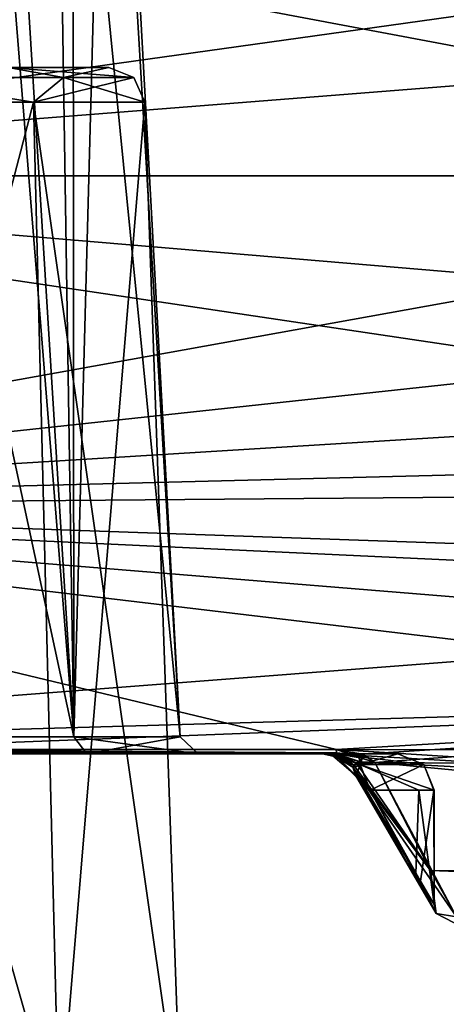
# Model space of a CAD drawing. Header units: millimetres. Extents: x -198 to 35, y -266 to 413.
# Tile 93 of 98: x -42 to -30, y -23 to 4. Entities that reach past the tile are written whole.
import ezdxf

# ---------------------------------------------------------------- set-up
doc = ezdxf.new("R2010")
doc.units = ezdxf.units.MM
doc.header["$LTSCALE"] = 87.30003
for name, color, linetype in [('1126', 7, 'CONTINUOUS'), ('1127', 7, 'CONTINUOUS'), ('1128', 7, 'CONTINUOUS'), ('1132', 7, 'CONTINUOUS'), ('1133', 7, 'CONTINUOUS'), ('1462', 7, 'CONTINUOUS'), ('1463', 7, 'CONTINUOUS'), ('1464', 7, 'CONTINUOUS'), ('1465', 7, 'CONTINUOUS'), ('1466', 7, 'CONTINUOUS'), ('1475', 7, 'CONTINUOUS'), ('1476', 7, 'CONTINUOUS'), ('1481', 7, 'CONTINUOUS'), ('1482', 7, 'CONTINUOUS'), ('1483', 7, 'CONTINUOUS'), ('1484', 7, 'CONTINUOUS'), ('1493', 7, 'CONTINUOUS'), ('1497', 7, 'CONTINUOUS'), ('1498', 7, 'CONTINUOUS'), ('1507', 7, 'CONTINUOUS'), ('1508', 7, 'CONTINUOUS')]:
    doc.layers.add(name, color=color, linetype=linetype)

msp = doc.modelspace()

# ---------------------------------------------------------------- linework, layer by layer
at = {"layer": '1126', "linetype": 'Continuous'}
for points in [[(-42.719, 3, 59), (-44.528, 3, 63.366), (-39.393, 3, 59), (-42.719, 3, 59)], [(-39.393, 3, 59), (-44.528, 3, 63.366), (-42.176, 3, 65.718), (-39.393, 3, 59)], [(-42.176, 3, 52.282), (-42.719, 3, 59), (-39.393, 3, 59), (-42.176, 3, 52.282)]]:
    msp.add_3dface(points, dxfattribs=at)
at = {"layer": '1127', "linetype": 'Continuous'}
for points in [[(-40.646, 2.719, 64.993), (-42.176, 3, 65.718), (-45.744, 2.719, 68.696), (-40.646, 2.719, 64.993)], [(-39.393, 3, 59), (-42.176, 3, 65.718), (-38.699, 2.719, 59), (-39.393, 3, 59)], [(-38.699, 2.719, 59), (-42.176, 3, 65.718), (-40.646, 2.719, 64.993), (-38.699, 2.719, 59)], [(-41.469, 2.035, 66.425), (-45.744, 2.719, 68.696), (-48.894, 2.035, 69.5), (-41.469, 2.035, 66.425)], [(-40.646, 2.719, 64.993), (-45.744, 2.719, 68.696), (-41.469, 2.035, 66.425), (-40.646, 2.719, 64.993)], [(-38.394, 2.035, 59), (-40.646, 2.719, 64.993), (-41.469, 2.035, 66.425), (-38.394, 2.035, 59)], [(-38.699, 2.719, 59), (-40.646, 2.719, 64.993), (-38.394, 2.035, 59), (-38.699, 2.719, 59)]]:
    msp.add_3dface(points, dxfattribs=at)
at = {"layer": '1128', "linetype": 'Continuous'}
for points in [[(-41.469, 2.035, 66.425), (-48.894, 2.035, 69.5), (-40.762, -26.482, 67.132), (-41.469, 2.035, 66.425)], [(-40.762, -26.482, 67.132), (-48.894, 2.035, 69.5), (-48.894, -26.482, 70.5), (-40.762, -26.482, 67.132)], [(-38.394, 2.035, 59), (-41.469, 2.035, 66.425), (-37.394, -26.482, 59), (-38.394, 2.035, 59)], [(-37.394, -26.482, 59), (-41.469, 2.035, 66.425), (-40.762, -26.482, 67.132), (-37.394, -26.482, 59)]]:
    msp.add_3dface(points, dxfattribs=at)
at = {"layer": '1132', "linetype": 'Continuous'}
for points in [[(-45.744, 2.719, 49.304), (-42.176, 3, 52.282), (-40.646, 2.719, 53.007), (-45.744, 2.719, 49.304)], [(-42.176, 3, 52.282), (-39.393, 3, 59), (-40.646, 2.719, 53.007), (-42.176, 3, 52.282)], [(-39.393, 3, 59), (-38.699, 2.719, 59), (-40.646, 2.719, 53.007), (-39.393, 3, 59)], [(-48.894, 2.035, 48.5), (-45.744, 2.719, 49.304), (-41.469, 2.035, 51.575), (-48.894, 2.035, 48.5)], [(-45.744, 2.719, 49.304), (-40.646, 2.719, 53.007), (-41.469, 2.035, 51.575), (-45.744, 2.719, 49.304)], [(-38.699, 2.719, 59), (-38.394, 2.035, 59), (-41.469, 2.035, 51.575), (-38.699, 2.719, 59)], [(-40.646, 2.719, 53.007), (-38.699, 2.719, 59), (-41.469, 2.035, 51.575), (-40.646, 2.719, 53.007)]]:
    msp.add_3dface(points, dxfattribs=at)
at = {"layer": '1133', "linetype": 'Continuous'}
for points in [[(-48.894, 2.035, 48.5), (-41.469, 2.035, 51.575), (-48.894, -26.482, 47.5), (-48.894, 2.035, 48.5)], [(-48.894, -26.482, 47.5), (-41.469, 2.035, 51.575), (-40.762, -26.482, 50.868), (-48.894, -26.482, 47.5)], [(-41.469, 2.035, 51.575), (-38.394, 2.035, 59), (-40.762, -26.482, 50.868), (-41.469, 2.035, 51.575)], [(-38.394, 2.035, 59), (-37.394, -26.482, 59), (-40.762, -26.482, 50.868), (-38.394, 2.035, 59)]]:
    msp.add_3dface(points, dxfattribs=at)
at = {"layer": '1462', "linetype": 'Continuous'}
for points in [[(-61.399, 0, 80.005), (-61.399, -9.16, 77.903), (-10.616, 0, 80.271), (-61.399, 0, 80.005)], [(-10.616, 0, 80.271), (-61.399, -9.16, 77.903), (-10.31, -3.642, 79.959), (-10.616, 0, 80.271)], [(-10.335, -4.319, 38.171), (-9.342, -7.756, 39.186), (-61.399, 0, 37.995), (-10.335, -4.319, 38.171)], [(-61.399, 0, 37.995), (-9.342, -7.756, 39.186), (-61.399, -9.08, 40.059), (-61.399, 0, 37.995)], [(-10.768, 0, 37.73), (-10.335, -4.319, 38.171), (-61.399, 0, 37.995), (-10.768, 0, 37.73)], [(-10.31, -3.642, 79.959), (-61.399, -9.16, 77.903), (-9.781, -5.975, 79.419), (-10.31, -3.642, 79.959)], [(-9.781, -5.975, 79.419), (-61.399, -9.16, 77.903), (-8.797, -8.721, 78.412), (-9.781, -5.975, 79.419)], [(-9.342, -7.756, 39.186), (-7.828, -10.94, 40.741), (-61.399, -9.08, 40.059), (-9.342, -7.756, 39.186)], [(-8.797, -8.721, 78.412), (-61.399, -9.16, 77.903), (-7.219, -11.701, 76.785), (-8.797, -8.721, 78.412)], [(-3.908, -15.926, 44.846), (-33.099, -15.875, 45.02), (-61.399, -9.08, 40.059), (-3.908, -15.926, 44.846)], [(-61.399, -9.08, 40.059), (-33.099, -15.875, 45.02), (-47.218, -15.877, 45.134), (-61.399, -9.08, 40.059)], [(-6.027, -13.598, 42.611), (-3.908, -15.926, 44.846), (-61.399, -9.08, 40.059), (-6.027, -13.598, 42.611)], [(-7.828, -10.94, 40.741), (-6.027, -13.598, 42.611), (-61.399, -9.08, 40.059), (-7.828, -10.94, 40.741)], [(-61.399, -9.16, 77.903), (-61.399, -15.878, 72.752), (-7.219, -11.701, 76.785), (-61.399, -9.16, 77.903)], [(-7.219, -11.701, 76.785), (-61.399, -15.878, 72.752), (-5.329, -14.267, 74.814), (-7.219, -11.701, 76.785)], [(-61.399, -15.878, 72.752), (-47.238, -15.877, 72.866), (-5.329, -14.267, 74.814), (-61.399, -15.878, 72.752)], [(-47.238, -15.877, 72.866), (-33.102, -15.875, 72.98), (-5.329, -14.267, 74.814), (-47.238, -15.877, 72.866)], [(-33.102, -15.875, 72.98), (-32.382, -16.01, 72.831), (-5.329, -14.267, 74.814), (-33.102, -15.875, 72.98)], [(-32.382, -16.01, 72.831), (-32.037, -16.234, 72.57), (-5.329, -14.267, 74.814), (-32.382, -16.01, 72.831)], [(-5.329, -14.267, 74.814), (-32.037, -16.234, 72.57), (-3.218, -16.43, 72.571), (-5.329, -14.267, 74.814)], [(-32.283, -16.056, 45.221), (-33.099, -15.875, 45.02), (-1.601, -17.852, 47.347), (-32.283, -16.056, 45.221)], [(-1.601, -17.852, 47.347), (-33.099, -15.875, 45.02), (-3.908, -15.926, 44.846), (-1.601, -17.852, 47.347)], [(-32.034, -16.235, 45.431), (-32.283, -16.056, 45.221), (-1.601, -17.852, 47.347), (-32.034, -16.235, 45.431)], [(-32.037, -16.234, 72.57), (-29.781, -20.51, 64.248), (-3.218, -16.43, 72.571), (-32.037, -16.234, 72.57)], [(-30.494, -19.229, 50.151), (-32.034, -16.235, 45.431), (0.762, -19.36, 50.045), (-30.494, -19.229, 50.151)], [(0.762, -19.36, 50.045), (-32.034, -16.235, 45.431), (-1.601, -17.852, 47.347), (0.762, -19.36, 50.045)], [(-29.616, -20.795, 55.025), (-30.494, -19.229, 50.151), (3.086, -20.483, 53.003), (-29.616, -20.795, 55.025)], [(3.086, -20.483, 53.003), (-30.494, -19.229, 50.151), (0.762, -19.36, 50.045), (3.086, -20.483, 53.003)]]:
    msp.add_3dface(points, dxfattribs=at)
at = {"layer": '1463', "linetype": 'Continuous'}
for points in [[(-10.768, 0, 37.73), (-61.399, 0, 37.995), (-61.399, 9.538, 40.285), (-10.768, 0, 37.73)], [(-10.768, 0, 37.73), (-61.399, 9.538, 40.285), (-10.275, 4.599, 38.23), (-10.768, 0, 37.73)], [(-61.399, 0, 80.005), (-9.364, 7.284, 78.992), (-61.399, 9.52, 77.724), (-61.399, 0, 80.005)], [(-9.364, 7.284, 78.992), (-61.399, 0, 80.005), (-10.239, 4.038, 79.886), (-9.364, 7.284, 78.992)], [(-61.399, 0, 80.005), (-10.616, 0, 80.271), (-10.239, 4.038, 79.886), (-61.399, 0, 80.005)]]:
    msp.add_3dface(points, dxfattribs=at)
at = {"layer": '1464', "linetype": 'Continuous'}
for points in [[(-39.994, -16, 50.989), (-47.636, -16, 47.092), (-47.215, -16, 45.462), (-39.994, -16, 50.989)], [(-47.636, -16, 70.908), (-39.994, -16, 67.011), (-47.236, -16, 72.537), (-47.636, -16, 70.908)], [(-47.236, -16, 72.537), (-39.994, -16, 67.011), (-33.47, -16, 70.714), (-47.236, -16, 72.537)], [(-33.1, -16, 72.65), (-47.236, -16, 72.537), (-33.203, -16, 72.485), (-33.1, -16, 72.65)], [(-33.203, -16, 72.485), (-47.236, -16, 72.537), (-33.291, -16, 72.302), (-33.203, -16, 72.485)], [(-33.291, -16, 72.302), (-47.236, -16, 72.537), (-33.47, -16, 70.714), (-33.291, -16, 72.302)], [(-33.097, -16, 45.35), (-39.994, -16, 50.989), (-47.215, -16, 45.462), (-33.097, -16, 45.35)], [(-36.92, -16, 59), (-39.994, -16, 50.989), (-33.288, -16, 45.697), (-36.92, -16, 59)], [(-33.288, -16, 45.697), (-39.994, -16, 50.989), (-33.2, -16, 45.514), (-33.288, -16, 45.697)], [(-33.2, -16, 45.514), (-39.994, -16, 50.989), (-33.097, -16, 45.35), (-33.2, -16, 45.514)], [(-39.994, -16, 67.011), (-36.92, -16, 59), (-33.47, -16, 70.714), (-39.994, -16, 67.011)], [(-33.47, -16, 70.714), (-36.92, -16, 59), (-33.484, -16, 47.079), (-33.47, -16, 70.714)], [(-33.484, -16, 47.079), (-36.92, -16, 59), (-33.288, -16, 45.697), (-33.484, -16, 47.079)], [(-33.369, -16, 47.907), (-33.47, -16, 70.714), (-33.484, -16, 47.079), (-33.369, -16, 47.907)], [(-33.116, -16, 69.185), (-33.47, -16, 70.714), (-33.369, -16, 47.907), (-33.116, -16, 69.185)], [(-33.114, -16, 48.815), (-33.116, -16, 69.185), (-33.369, -16, 47.907), (-33.114, -16, 48.815)], [(-31.397, -16, 59.019), (-33.116, -16, 69.185), (-33.114, -16, 48.815), (-31.397, -16, 59.019)], [(-31.403, -16, 58.269), (-31.397, -16, 59.019), (-33.114, -16, 48.815), (-31.403, -16, 58.269)]]:
    msp.add_3dface(points, dxfattribs=at)
at = {"layer": '1465', "linetype": 'Continuous'}
for points in [[(-30.9, -19.305, 64.666), (-32.171, -17, 69.51), (-30.825, -17, 64.228), (-30.9, -19.305, 64.666)], [(-32.166, -17, 48.495), (-30.774, -19.523, 54.082), (-30.403, -17, 58.246), (-32.166, -17, 48.495)], [(-30.398, -20.166, 59.496), (-30.9, -19.305, 64.666), (-30.825, -17, 64.228), (-30.398, -20.166, 59.496)], [(-30.394, -17, 58.985), (-30.398, -20.166, 59.496), (-30.825, -17, 64.228), (-30.394, -17, 58.985)], [(-30.774, -19.523, 54.082), (-30.398, -20.166, 59.496), (-30.403, -17, 58.246), (-30.774, -19.523, 54.082)], [(-30.403, -17, 58.246), (-30.398, -20.166, 59.496), (-30.394, -17, 58.985), (-30.403, -17, 58.246)]]:
    msp.add_3dface(points, dxfattribs=at)
at = {"layer": '1466', "linetype": 'Continuous'}
for points in [[(-39.545, 20.474, 56.869), (-40.908, 19.798, 53.63), (-37.419, -15.526, 59), (-39.545, 20.474, 56.869)], [(-40.381, 20.049, 63.46), (-39.39, 20.555, 60.24), (-40.361, -15.526, 66.673), (-40.381, 20.049, 63.46)], [(-40.361, -15.526, 66.673), (-39.39, 20.555, 60.24), (-37.419, -15.526, 59), (-40.361, -15.526, 66.673)], [(-39.39, 20.555, 60.24), (-39.545, 20.474, 56.869), (-37.419, -15.526, 59), (-39.39, 20.555, 60.24)], [(-42.512, 19.116, 66.251), (-40.381, 20.049, 63.46), (-40.361, -15.526, 66.673), (-42.512, 19.116, 66.251)], [(-40.908, 19.798, 53.63), (-43.134, 18.887, 51.23), (-40.361, -15.526, 51.327), (-40.908, 19.798, 53.63)], [(-37.419, -15.526, 59), (-40.908, 19.798, 53.63), (-40.361, -15.526, 51.327), (-37.419, -15.526, 59)], [(-47.679, -15.526, 70.411), (-42.512, 19.116, 66.251), (-40.361, -15.526, 66.673), (-47.679, -15.526, 70.411)], [(-43.134, 18.887, 51.23), (-47.544, 17.889, 49.37), (-40.361, -15.526, 51.327), (-43.134, 18.887, 51.23)], [(-40.361, -15.526, 51.327), (-47.544, 17.889, 49.37), (-47.679, -15.526, 47.589), (-40.361, -15.526, 51.327)]]:
    msp.add_3dface(points, dxfattribs=at)
at = {"layer": '1475', "linetype": 'Continuous'}
for points in [[(-33.116, -16, 69.185), (-31.397, -16, 59.019), (-30.687, -16.293, 59), (-33.116, -16, 69.185)], [(-32.448, -16.293, 69.417), (-33.116, -16, 69.185), (-30.687, -16.293, 59), (-32.448, -16.293, 69.417)], [(-31.403, -16, 58.269), (-33.114, -16, 48.815), (-32.446, -16.293, 48.582), (-31.403, -16, 58.269)], [(-31.397, -16, 59.019), (-31.403, -16, 58.269), (-32.446, -16.293, 48.582), (-31.397, -16, 59.019)], [(-30.687, -16.293, 59), (-31.397, -16, 59.019), (-32.446, -16.293, 48.582), (-30.687, -16.293, 59)], [(-30.825, -17, 64.228), (-32.171, -17, 69.51), (-32.448, -16.293, 69.417), (-30.825, -17, 64.228)], [(-30.394, -17, 58.985), (-30.825, -17, 64.228), (-32.448, -16.293, 69.417), (-30.394, -17, 58.985)], [(-30.394, -17, 58.985), (-32.448, -16.293, 69.417), (-30.687, -16.293, 59), (-30.394, -17, 58.985)], [(-32.166, -17, 48.495), (-30.687, -16.293, 59), (-32.446, -16.293, 48.582), (-32.166, -17, 48.495)], [(-32.166, -17, 48.495), (-30.403, -17, 58.246), (-30.687, -16.293, 59), (-32.166, -17, 48.495)], [(-30.403, -17, 58.246), (-30.394, -17, 58.985), (-30.687, -16.293, 59), (-30.403, -17, 58.246)]]:
    msp.add_3dface(points, dxfattribs=at)
at = {"layer": '1476', "linetype": 'Continuous'}
for points in [[(-29.781, -20.51, 64.248), (-32.037, -16.234, 72.57), (-32.645, -16.368, 71.798), (-29.781, -20.51, 64.248)], [(-32.645, -16.368, 71.798), (-32.037, -16.234, 72.57), (-32.622, -16.313, 72.02), (-32.645, -16.368, 71.798)], [(-32.619, -16.313, 45.98), (-30.494, -19.229, 50.151), (-32.642, -16.367, 46.197), (-32.619, -16.313, 45.98)], [(-32.622, -16.313, 72.02), (-32.037, -16.234, 72.57), (-32.435, -16.22, 72.452), (-32.622, -16.313, 72.02)], [(-32.541, -16.251, 45.713), (-30.494, -19.229, 50.151), (-32.619, -16.313, 45.98), (-32.541, -16.251, 45.713)], [(-32.412, -16.217, 45.529), (-32.034, -16.235, 45.431), (-32.541, -16.251, 45.713), (-32.412, -16.217, 45.529)], [(-32.034, -16.235, 45.431), (-30.494, -19.229, 50.151), (-32.541, -16.251, 45.713), (-32.034, -16.235, 45.431)], [(-30.343, -20.418, 63.654), (-29.781, -20.51, 64.248), (-32.645, -16.368, 71.798), (-30.343, -20.418, 63.654)], [(-32.171, -17, 69.51), (-30.9, -19.305, 64.666), (-32.645, -16.368, 71.798), (-32.171, -17, 69.51)], [(-32.171, -17, 69.51), (-32.645, -16.368, 71.798), (-32.543, -16.638, 70.806), (-32.171, -17, 69.51)], [(-30.9, -19.305, 64.666), (-30.343, -20.418, 63.654), (-32.645, -16.368, 71.798), (-30.9, -19.305, 64.666)], [(-32.642, -16.367, 46.197), (-30.343, -20.417, 54.34), (-32.573, -16.591, 47.027), (-32.642, -16.367, 46.197)], [(-32.642, -16.367, 46.197), (-30.494, -19.229, 50.151), (-30.343, -20.417, 54.34), (-32.642, -16.367, 46.197)], [(-32.573, -16.591, 47.027), (-30.343, -20.417, 54.34), (-32.415, -16.781, 47.705), (-32.573, -16.591, 47.027)], [(-30.343, -20.417, 54.34), (-32.166, -17, 48.495), (-32.415, -16.781, 47.705), (-30.343, -20.417, 54.34)], [(-30.774, -19.523, 54.082), (-32.166, -17, 48.495), (-30.343, -20.417, 54.34), (-30.774, -19.523, 54.082)], [(-30.9, -19.305, 64.666), (-30.398, -20.166, 59.496), (-30.343, -20.418, 63.654), (-30.9, -19.305, 64.666)], [(-30.494, -19.229, 50.151), (-29.616, -20.795, 55.025), (-30.343, -20.417, 54.34), (-30.494, -19.229, 50.151)], [(-30.398, -20.166, 59.496), (-30.774, -19.523, 54.082), (-30.343, -20.417, 54.34), (-30.398, -20.166, 59.496)], [(-30.398, -20.166, 59.496), (-30.343, -20.417, 54.34), (-30.343, -20.418, 63.654), (-30.398, -20.166, 59.496)], [(-30.343, -20.417, 54.34), (-29.616, -20.795, 55.025), (-30.343, -20.418, 63.654), (-30.343, -20.417, 54.34)], [(-29.616, -20.795, 55.025), (-29.781, -20.51, 64.248), (-30.343, -20.418, 63.654), (-29.616, -20.795, 55.025)]]:
    msp.add_3dface(points, dxfattribs=at)
at = {"layer": '1481', "linetype": 'Continuous'}
for points in [[(-33.203, -16, 72.485), (-33.291, -16, 72.302), (-32.435, -16.22, 72.452), (-33.203, -16, 72.485)], [(-33.291, -16, 72.302), (-32.622, -16.313, 72.02), (-32.435, -16.22, 72.452), (-33.291, -16, 72.302)], [(-32.622, -16.313, 72.02), (-33.291, -16, 72.302), (-33.266, -16, 72.291), (-32.622, -16.313, 72.02)], [(-32.927, -16.081, 72.149), (-32.622, -16.313, 72.02), (-33.266, -16, 72.291), (-32.927, -16.081, 72.149)], [(-33.1, -16, 72.65), (-33.203, -16, 72.485), (-32.435, -16.22, 72.452), (-33.1, -16, 72.65)], [(-33.1, -16, 72.65), (-32.435, -16.22, 72.452), (-32.489, -16.088, 72.679), (-33.1, -16, 72.65)], [(-32.435, -16.22, 72.452), (-32.037, -16.234, 72.57), (-32.489, -16.088, 72.679), (-32.435, -16.22, 72.452)]]:
    msp.add_3dface(points, dxfattribs=at)
at = {"layer": '1482', "linetype": 'Continuous'}
for points in [[(-33.291, -16, 72.302), (-33.47, -16, 70.714), (-33.266, -16, 72.291), (-33.291, -16, 72.302)], [(-33.47, -16, 70.714), (-33.116, -16, 69.185), (-33.068, -16.085, 70.75), (-33.47, -16, 70.714)], [(-33.266, -16, 72.291), (-33.47, -16, 70.714), (-33.068, -16.085, 70.75), (-33.266, -16, 72.291)], [(-32.927, -16.081, 72.149), (-33.266, -16, 72.291), (-33.068, -16.085, 70.75), (-32.927, -16.081, 72.149)], [(-33.116, -16, 69.185), (-32.448, -16.293, 69.417), (-33.068, -16.085, 70.75), (-33.116, -16, 69.185)], [(-32.645, -16.368, 71.798), (-32.927, -16.081, 72.149), (-33.068, -16.085, 70.75), (-32.645, -16.368, 71.798)], [(-32.543, -16.638, 70.806), (-32.645, -16.368, 71.798), (-33.068, -16.085, 70.75), (-32.543, -16.638, 70.806)], [(-32.448, -16.293, 69.417), (-32.543, -16.638, 70.806), (-33.068, -16.085, 70.75), (-32.448, -16.293, 69.417)], [(-32.645, -16.368, 71.798), (-32.622, -16.313, 72.02), (-32.927, -16.081, 72.149), (-32.645, -16.368, 71.798)], [(-32.448, -16.293, 69.417), (-32.171, -17, 69.51), (-32.543, -16.638, 70.806), (-32.448, -16.293, 69.417)]]:
    msp.add_3dface(points, dxfattribs=at)
at = {"layer": '1483', "linetype": 'Continuous'}
for points in [[(-33.288, -16, 45.697), (-33.2, -16, 45.514), (-33.263, -16, 45.708), (-33.288, -16, 45.697)], [(-33.263, -16, 45.708), (-33.2, -16, 45.514), (-32.924, -16.081, 45.851), (-33.263, -16, 45.708)], [(-33.2, -16, 45.514), (-33.097, -16, 45.35), (-32.619, -16.313, 45.98), (-33.2, -16, 45.514)], [(-33.2, -16, 45.514), (-32.619, -16.313, 45.98), (-32.924, -16.081, 45.851), (-33.2, -16, 45.514)], [(-33.097, -16, 45.35), (-32.541, -16.251, 45.713), (-32.619, -16.313, 45.98), (-33.097, -16, 45.35)], [(-32.541, -16.251, 45.713), (-33.097, -16, 45.35), (-32.383, -16.118, 45.335), (-32.541, -16.251, 45.713)], [(-32.412, -16.217, 45.529), (-32.541, -16.251, 45.713), (-32.383, -16.118, 45.335), (-32.412, -16.217, 45.529)], [(-32.034, -16.235, 45.431), (-32.412, -16.217, 45.529), (-32.383, -16.118, 45.335), (-32.034, -16.235, 45.431)]]:
    msp.add_3dface(points, dxfattribs=at)
at = {"layer": '1484', "linetype": 'Continuous'}
for points in [[(-33.369, -16, 47.907), (-33.484, -16, 47.079), (-33.065, -16.085, 47.25), (-33.369, -16, 47.907)], [(-33.484, -16, 47.079), (-33.288, -16, 45.697), (-33.065, -16.085, 47.25), (-33.484, -16, 47.079)], [(-33.114, -16, 48.815), (-33.369, -16, 47.907), (-32.446, -16.293, 48.582), (-33.114, -16, 48.815)], [(-32.446, -16.293, 48.582), (-33.369, -16, 47.907), (-33.065, -16.085, 47.25), (-32.446, -16.293, 48.582)], [(-33.288, -16, 45.697), (-33.263, -16, 45.708), (-33.065, -16.085, 47.25), (-33.288, -16, 45.697)], [(-33.263, -16, 45.708), (-32.573, -16.591, 47.027), (-33.065, -16.085, 47.25), (-33.263, -16, 45.708)], [(-32.642, -16.367, 46.197), (-33.263, -16, 45.708), (-32.924, -16.081, 45.851), (-32.642, -16.367, 46.197)], [(-32.642, -16.367, 46.197), (-32.573, -16.591, 47.027), (-33.263, -16, 45.708), (-32.642, -16.367, 46.197)], [(-32.573, -16.591, 47.027), (-32.415, -16.781, 47.705), (-33.065, -16.085, 47.25), (-32.573, -16.591, 47.027)], [(-32.166, -17, 48.495), (-32.446, -16.293, 48.582), (-33.065, -16.085, 47.25), (-32.166, -17, 48.495)], [(-32.415, -16.781, 47.705), (-32.166, -17, 48.495), (-33.065, -16.085, 47.25), (-32.415, -16.781, 47.705)], [(-32.619, -16.313, 45.98), (-32.642, -16.367, 46.197), (-32.924, -16.081, 45.851), (-32.619, -16.313, 45.98)]]:
    msp.add_3dface(points, dxfattribs=at)
at = {"layer": '1493', "linetype": 'Continuous'}
for points in [[(-47.636, -16, 47.092), (-39.994, -16, 50.989), (-47.679, -15.526, 47.589), (-47.636, -16, 47.092)], [(-39.994, -16, 50.989), (-40.361, -15.526, 51.327), (-47.679, -15.526, 47.589), (-39.994, -16, 50.989)], [(-39.994, -16, 67.011), (-47.636, -16, 70.908), (-47.679, -15.526, 70.411), (-39.994, -16, 67.011)], [(-39.994, -16, 67.011), (-47.679, -15.526, 70.411), (-40.361, -15.526, 66.673), (-39.994, -16, 67.011)], [(-39.994, -16, 50.989), (-36.92, -16, 59), (-40.361, -15.526, 51.327), (-39.994, -16, 50.989)], [(-36.92, -16, 59), (-37.419, -15.526, 59), (-40.361, -15.526, 51.327), (-36.92, -16, 59)], [(-39.994, -16, 67.011), (-40.361, -15.526, 66.673), (-37.419, -15.526, 59), (-39.994, -16, 67.011)], [(-36.92, -16, 59), (-39.994, -16, 67.011), (-37.419, -15.526, 59), (-36.92, -16, 59)]]:
    msp.add_3dface(points, dxfattribs=at)
at = {"layer": '1497', "linetype": 'Continuous'}
for points in [[(-33.099, -15.875, 45.02), (-32.283, -16.056, 45.221), (-33.098, -15.968, 45.174), (-33.099, -15.875, 45.02)], [(-32.283, -16.056, 45.221), (-33.097, -16, 45.35), (-33.098, -15.968, 45.174), (-32.283, -16.056, 45.221)], [(-33.097, -16, 45.35), (-32.283, -16.056, 45.221), (-32.383, -16.118, 45.335), (-33.097, -16, 45.35)], [(-32.283, -16.056, 45.221), (-32.034, -16.235, 45.431), (-32.383, -16.118, 45.335), (-32.283, -16.056, 45.221)]]:
    msp.add_3dface(points, dxfattribs=at)
at = {"layer": '1498', "linetype": 'Continuous'}
for points in [[(-61.399, -15.878, 45.248), (-47.218, -15.877, 45.134), (-33.098, -15.968, 45.174), (-61.399, -15.878, 45.248)], [(-61.399, -15.878, 45.248), (-33.098, -15.968, 45.174), (-61.398, -15.968, 45.401), (-61.399, -15.878, 45.248)], [(-33.097, -16, 45.35), (-47.215, -16, 45.462), (-61.398, -15.968, 45.401), (-33.097, -16, 45.35)], [(-33.098, -15.968, 45.174), (-33.097, -16, 45.35), (-61.398, -15.968, 45.401), (-33.098, -15.968, 45.174)], [(-47.218, -15.877, 45.134), (-33.099, -15.875, 45.02), (-33.098, -15.968, 45.174), (-47.218, -15.877, 45.134)]]:
    msp.add_3dface(points, dxfattribs=at)
at = {"layer": '1507', "linetype": 'Continuous'}
for points in [[(-61.399, -15.878, 72.752), (-33.101, -15.968, 72.826), (-47.238, -15.877, 72.866), (-61.399, -15.878, 72.752)], [(-61.399, -15.878, 72.752), (-61.398, -15.968, 72.599), (-33.101, -15.968, 72.826), (-61.399, -15.878, 72.752)], [(-61.398, -15.968, 72.599), (-61.397, -16, 72.424), (-33.101, -15.968, 72.826), (-61.398, -15.968, 72.599)], [(-61.397, -16, 72.424), (-47.236, -16, 72.537), (-33.101, -15.968, 72.826), (-61.397, -16, 72.424)], [(-33.102, -15.875, 72.98), (-47.238, -15.877, 72.866), (-33.101, -15.968, 72.826), (-33.102, -15.875, 72.98)], [(-47.236, -16, 72.537), (-33.1, -16, 72.65), (-33.101, -15.968, 72.826), (-47.236, -16, 72.537)]]:
    msp.add_3dface(points, dxfattribs=at)
at = {"layer": '1508', "linetype": 'Continuous'}
for points in [[(-32.382, -16.01, 72.831), (-33.102, -15.875, 72.98), (-32.489, -16.088, 72.679), (-32.382, -16.01, 72.831)], [(-32.489, -16.088, 72.679), (-33.102, -15.875, 72.98), (-33.101, -15.968, 72.826), (-32.489, -16.088, 72.679)], [(-33.1, -16, 72.65), (-32.489, -16.088, 72.679), (-33.101, -15.968, 72.826), (-33.1, -16, 72.65)], [(-32.037, -16.234, 72.57), (-32.382, -16.01, 72.831), (-32.489, -16.088, 72.679), (-32.037, -16.234, 72.57)]]:
    msp.add_3dface(points, dxfattribs=at)

doc.saveas('drawing.dxf')
